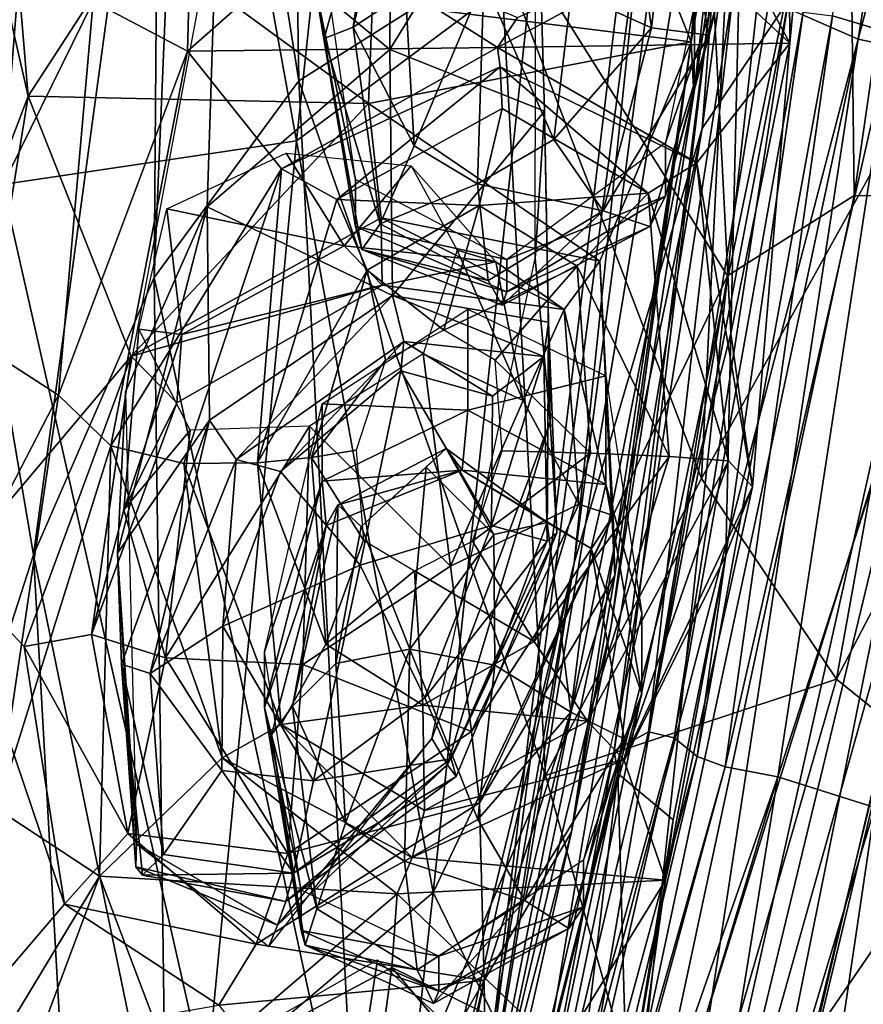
# Model space of a CAD drawing. Extents: x -76 to 76, y -20 to 79.
# Tile 30 of 175: x 0.371 to 0.806, y -17.838 to -17.33. Entities that reach past the tile are written whole.
import ezdxf

# ---------------------------------------------------------------- set-up
doc = ezdxf.new("R2010")
doc.units = 0

msp = doc.modelspace()

# ---------------------------------------------------------------- linework, layer by layer
for points in [[(0.82926, -16.5819, 25.7555), (0.72273, -17.3861, 25.68211), (0.76508, -17.32329, 25.7402)], [(0.82926, -16.5819, 25.7555), (0.77334, -16.72075, 25.58956), (0.72273, -17.3861, 25.68211)], [(0.76508, -17.32329, 25.7402), (0.80316, -17.3401, 25.7409), (0.91419, -16.64011, 25.76877)], [(0.9792, -16.67631, 25.74528), (0.91419, -16.64011, 25.76877), (0.80316, -17.3401, 25.7409)], [(0.85632, -17.35126, 25.69875), (0.9792, -16.67631, 25.74528), (0.80316, -17.3401, 25.7409)], [(0.77334, -16.72075, 25.58956), (0.73547, -16.85335, 25.434), (0.65675, -17.61016, 25.53)], [(0.77334, -16.72075, 25.58956), (0.65675, -17.61016, 25.53), (0.72273, -17.3861, 25.68211)], [(0.71847, -17.36825, 25.49688), (0.7202, -17.24261, 25.44624), (0.78371, -16.79066, 25.53333)], [(0.76372, -17.0697, 25.57154), (0.71847, -17.36825, 25.49688), (0.78371, -16.79066, 25.53333)], [(0.57638, -16.80479, 24.96702), (0.51346, -17.39254, 25.0011), (0.40906, -16.8163, 24.88966)], [(0.51346, -17.39254, 25.0011), (0.57638, -16.80479, 24.96702), (0.63516, -17.30176, 25.07153)], [(0.21237, -16.82165, 24.7789), (0.40906, -16.8163, 24.88966), (0.3618, -17.41501, 24.94119)], [(0.51346, -17.39254, 25.0011), (0.3618, -17.41501, 24.94119), (0.40906, -16.8163, 24.88966)], [(0.88691, -16.82789, 25.44004), (0.80114, -17.42076, 25.40414), (0.79514, -16.91957, 25.3805)], [(0.80114, -17.42076, 25.40414), (0.88691, -16.82789, 25.44004), (0.85591, -17.42177, 25.4406)], [(0.74865, -16.83672, 25.42609), (0.7202, -17.24261, 25.44624), (0.6027, -17.95142, 25.36652)], [(0.73547, -16.85335, 25.434), (0.74865, -16.83672, 25.42609), (0.6027, -17.95142, 25.36652)], [(0.73547, -16.85335, 25.434), (0.6027, -17.95142, 25.36652), (0.65675, -17.61016, 25.53)], [(0.51472, -17.36153, 26.64708), (0.50682, -16.87935, 26.77071), (0.45884, -17.01131, 26.82793)], [(0.51472, -17.36153, 26.64708), (0.61867, -17.29568, 26.56827), (0.50682, -16.87935, 26.77071)], [(0.63516, -17.30176, 25.07153), (0.79514, -16.91957, 25.3805), (0.73578, -17.46217, 25.35246)], [(0.76862, -16.91907, 25.6185), (0.74096, -17.01423, 25.64795), (0.71702, -17.34132, 25.62449)], [(0.76372, -17.0697, 25.57154), (0.76862, -16.91907, 25.6185), (0.71702, -17.34132, 25.62449)], [(0.80114, -17.42076, 25.40414), (0.73578, -17.46217, 25.35246), (0.79514, -16.91957, 25.3805)], [(0.82059, -17.33715, 25.79258), (0.78991, -17.32792, 25.90887), (0.84111, -17.00739, 25.83434)], [(0.43998, -17.46295, 26.73142), (0.51472, -17.36153, 26.64708), (0.45884, -17.01131, 26.82793)], [(0.43998, -17.46295, 26.73142), (0.45884, -17.01131, 26.82793), (0.44254, -17.12949, 26.91173)], [(0.67378, -17.23357, 25.66371), (0.71702, -17.34132, 25.62449), (0.74096, -17.01423, 25.64795)], [(0.85306, -17.33118, 26.26434), (0.89984, -17.02251, 26.31322), (0.73654, -17.27999, 26.46186)], [(0.33088, -17.17618, 25.5433), (0.37504, -17.36943, 25.6317), (0.34958, -17.06693, 25.6324)], [(0.34958, -17.06693, 25.6324), (0.37504, -17.36943, 25.6317), (0.42986, -17.28474, 25.66027)], [(0.71847, -17.36825, 25.49688), (0.76372, -17.0697, 25.57154), (0.71702, -17.34132, 25.62449)], [(0.78824, -17.12382, 26.07487), (0.76784, -17.34216, 26.07225), (0.73516, -17.28088, 26.04874)], [(0.7668, -17.15792, 26.14873), (0.76784, -17.34216, 26.07225), (0.78824, -17.12382, 26.07487)], [(0.37781, -17.6061, 26.82464), (0.44254, -17.12949, 26.91173), (0.32754, -17.31092, 26.96587)], [(0.37781, -17.6061, 26.82464), (0.43998, -17.46295, 26.73142), (0.44254, -17.12949, 26.91173)], [(0.46261, -17.14488, 26.09289), (0.45727, -17.34617, 26.06988), (0.40856, -17.32057, 26.20761)], [(0.5255, -17.28584, 26.04892), (0.45727, -17.34617, 26.06988), (0.46261, -17.14488, 26.09289)], [(0.7668, -17.15792, 26.14873), (0.74154, -17.31747, 26.17873), (0.76784, -17.34216, 26.07225)], [(0.56159, -17.34537, 25.59579), (0.56257, -17.16709, 25.48868), (0.47234, -17.27156, 25.4802)], [(0.56257, -17.16709, 25.48868), (0.56159, -17.34537, 25.59579), (0.63695, -17.22288, 25.48517)], [(0.33088, -17.17618, 25.5433), (0.3099, -17.54061, 25.50682), (0.37504, -17.36943, 25.6317)], [(0.56159, -17.34537, 25.59579), (0.64138, -17.37718, 25.58877), (0.63695, -17.22288, 25.48517)], [(0.63653, -17.45325, 25.46779), (0.63695, -17.22288, 25.48517), (0.64138, -17.37718, 25.58877)], [(0.52766, -17.33965, 25.99004), (0.52263, -17.31001, 26.07077), (0.55791, -17.2304, 25.98623)], [(0.54275, -17.33382, 25.91591), (0.52766, -17.33965, 25.99004), (0.55791, -17.2304, 25.98623)], [(0.5674, -17.23247, 25.90198), (0.54275, -17.33382, 25.91591), (0.55791, -17.2304, 25.98623)], [(0.54275, -17.33382, 25.91591), (0.5674, -17.23247, 25.90198), (0.56962, -17.31597, 25.86287)], [(0.67378, -17.23357, 25.66371), (0.55258, -17.32093, 25.65989), (0.71702, -17.34132, 25.62449)], [(0.7202, -17.24261, 25.44624), (0.71847, -17.36825, 25.49688), (0.6027, -17.95142, 25.36652)], [(0.69663, -17.33412, 25.91524), (0.65522, -17.31536, 25.86304), (0.68313, -17.23955, 25.901)], [(0.69663, -17.33412, 25.91524), (0.68313, -17.23955, 25.901), (0.70717, -17.23954, 25.98443)], [(0.72626, -17.33793, 25.98858), (0.69663, -17.33412, 25.91524), (0.70717, -17.23954, 25.98443)], [(0.73614, -17.29886, 26.06964), (0.73614, -17.23835, 26.15454), (0.70372, -17.39359, 26.15049)], [(0.73614, -17.29886, 26.06964), (0.72626, -17.33793, 25.98858), (0.70717, -17.23954, 25.98443)], [(0.52263, -17.26264, 26.1548), (0.52263, -17.31001, 26.07077), (0.5439, -17.41235, 26.15063)], [(0.46733, -17.42653, 25.58381), (0.47234, -17.27156, 25.4802), (0.42525, -17.522, 25.46159)], [(0.46733, -17.42653, 25.58381), (0.56159, -17.34537, 25.59579), (0.47234, -17.27156, 25.4802)], [(0.32831, -17.48346, 26.34575), (0.34264, -17.28364, 26.3606), (0.40856, -17.32057, 26.20761)], [(0.62744, -17.32875, 26.04849), (0.73516, -17.28088, 26.04874), (0.61709, -17.34431, 26.05165)], [(0.73516, -17.28088, 26.04874), (0.76784, -17.34216, 26.07225), (0.61709, -17.34431, 26.05165)], [(0.73654, -17.27999, 26.46186), (0.61867, -17.29568, 26.56827), (0.72235, -17.56678, 26.37428)], [(0.85306, -17.33118, 26.26434), (0.73654, -17.27999, 26.46186), (0.72235, -17.56678, 26.37428)], [(0.42986, -17.28474, 25.66027), (0.37504, -17.36943, 25.6317), (0.5506, -17.37314, 25.65162)], [(0.55258, -17.32093, 25.65989), (0.42986, -17.28474, 25.66027), (0.5506, -17.37314, 25.65162)], [(0.61709, -17.34431, 26.05165), (0.45727, -17.34617, 26.06988), (0.5255, -17.28584, 26.04892)], [(0.62744, -17.32875, 26.04849), (0.61709, -17.34431, 26.05165), (0.5255, -17.28584, 26.04892)], [(0.61867, -17.29568, 26.56827), (0.51472, -17.36153, 26.64708), (0.6419, -17.71988, 26.43162)], [(0.61867, -17.29568, 26.56827), (0.6419, -17.71988, 26.43162), (0.72235, -17.56678, 26.37428)], [(0.73614, -17.29886, 26.06964), (0.70372, -17.4211, 26.06874), (0.72626, -17.33793, 25.98858)], [(0.70372, -17.4211, 26.06874), (0.73614, -17.29886, 26.06964), (0.70372, -17.39359, 26.15049)], [(0.51346, -17.39254, 25.0011), (0.63516, -17.30176, 25.07153), (0.58402, -17.78034, 25.07208)], [(0.58402, -17.78034, 25.07208), (0.63516, -17.30176, 25.07153), (0.73578, -17.46217, 25.35246)], [(0.31163, -17.81121, 26.84156), (0.37781, -17.6061, 26.82464), (0.32754, -17.31092, 26.96587)], [(0.52263, -17.31001, 26.07077), (0.52766, -17.33965, 25.99004), (0.5439, -17.43666, 26.0691)], [(0.52263, -17.31001, 26.07077), (0.5439, -17.43666, 26.0691), (0.5439, -17.41235, 26.15063)], [(0.56962, -17.31597, 25.86287), (0.61, -17.30956, 25.84542), (0.57413, -17.39506, 25.89069)], [(0.61, -17.30956, 25.84542), (0.60685, -17.41464, 25.88541), (0.57413, -17.39506, 25.89069)], [(0.60685, -17.41464, 25.88541), (0.61, -17.30956, 25.84542), (0.64623, -17.3918, 25.89082)], [(0.61, -17.30956, 25.84542), (0.65522, -17.31536, 25.86304), (0.64623, -17.3918, 25.89082)], [(0.73929, -17.3112, 26.23401), (0.67726, -17.70727, 26.21638), (0.72827, -17.31025, 26.22227)], [(0.67726, -17.70727, 26.21638), (0.67917, -17.719, 26.19357), (0.72827, -17.31025, 26.22227)], [(0.67726, -17.70727, 26.21638), (0.73929, -17.3112, 26.23401), (0.69505, -17.69751, 26.18095)], [(0.72827, -17.31025, 26.22227), (0.67917, -17.719, 26.19357), (0.7375, -17.49193, 26.14262)], [(0.73929, -17.3112, 26.23401), (0.75777, -17.31661, 26.20238), (0.69505, -17.69751, 26.18095)], [(0.74154, -17.31747, 26.17873), (0.72827, -17.31025, 26.22227), (0.7375, -17.49193, 26.14262)], [(0.54275, -17.33382, 25.91591), (0.56962, -17.31597, 25.86287), (0.57413, -17.39506, 25.89069)], [(0.65522, -17.31536, 25.86304), (0.69663, -17.33412, 25.91524), (0.64623, -17.3918, 25.89082)], [(0.75777, -17.31661, 26.20238), (0.76689, -17.32187, 26.14559), (0.69505, -17.69751, 26.18095)], [(0.74154, -17.31747, 26.17873), (0.7375, -17.49193, 26.14262), (0.76784, -17.34216, 26.07225)], [(0.39063, -17.52364, 26.20044), (0.32831, -17.48346, 26.34575), (0.40856, -17.32057, 26.20761)], [(0.39063, -17.52364, 26.20044), (0.40856, -17.32057, 26.20761), (0.45727, -17.34617, 26.06988)], [(0.55258, -17.32093, 25.65989), (0.5506, -17.37314, 25.65162), (0.71702, -17.34132, 25.62449)], [(0.60011, -18.11712, 25.6661), (0.76508, -17.32329, 25.7402), (0.72273, -17.3861, 25.68211)], [(0.76508, -17.32329, 25.7402), (0.60011, -18.11712, 25.6661), (0.80316, -17.3401, 25.7409)], [(0.76689, -17.32187, 26.14559), (0.70819, -17.70056, 26.15158), (0.69505, -17.69751, 26.18095)], [(0.76689, -17.32187, 26.14559), (0.77485, -17.32615, 26.07138), (0.70819, -17.70056, 26.15158)], [(0.77485, -17.32615, 26.07138), (0.72019, -17.71013, 26.1047), (0.70819, -17.70056, 26.15158)], [(0.77485, -17.32615, 26.07138), (0.78991, -17.32792, 25.90887), (0.72019, -17.71013, 26.1047)], [(0.78991, -17.32792, 25.90887), (0.73458, -17.71557, 25.88901), (0.72019, -17.71013, 26.1047)], [(0.78991, -17.32792, 25.90887), (0.82059, -17.33715, 25.79258), (0.73458, -17.71557, 25.88901)], [(0.54275, -17.33382, 25.91591), (0.55657, -17.43524, 25.92968), (0.52766, -17.33965, 25.99004)], [(0.55657, -17.43524, 25.92968), (0.54275, -17.33382, 25.91591), (0.57413, -17.39506, 25.89069)], [(0.69663, -17.33412, 25.91524), (0.67167, -17.42861, 25.92965), (0.64623, -17.3918, 25.89082)], [(0.69663, -17.33412, 25.91524), (0.72626, -17.33793, 25.98858), (0.67167, -17.42861, 25.92965)], [(0.79205, -17.67019, 26.21288), (0.85306, -17.33118, 26.26434), (0.72235, -17.56678, 26.37428)], [(0.85306, -17.33118, 26.26434), (0.79205, -17.67019, 26.21288), (0.93663, -17.39239, 26.04947)], [(0.52766, -17.33965, 25.99004), (0.54707, -17.44846, 25.99347), (0.5439, -17.43666, 26.0691)], [(0.55657, -17.43524, 25.92968), (0.54707, -17.44846, 25.99347), (0.52766, -17.33965, 25.99004)], [(0.72626, -17.33793, 25.98858), (0.6957, -17.43674, 25.9931), (0.67167, -17.42861, 25.92965)], [(0.70372, -17.4211, 26.06874), (0.6957, -17.43674, 25.9931), (0.72626, -17.33793, 25.98858)], [(0.82059, -17.33715, 25.79258), (0.76166, -17.72069, 25.74607), (0.73458, -17.71557, 25.88901)], [(0.82059, -17.33715, 25.79258), (0.87544, -17.36866, 25.7375), (0.76166, -17.72069, 25.74607)], [(0.50573, -17.40687, 26.05012), (0.45727, -17.34617, 26.06988), (0.61709, -17.34431, 26.05165)], [(0.61856, -17.35436, 26.05088), (0.50573, -17.40687, 26.05012), (0.61709, -17.34431, 26.05165)], [(0.66987, -17.45451, 25.66389), (0.71702, -17.34132, 25.62449), (0.5506, -17.37314, 25.65162)], [(0.60011, -18.11712, 25.6661), (0.63599, -18.12379, 25.66543), (0.80316, -17.3401, 25.7409)], [(0.61709, -17.34431, 26.05165), (0.76784, -17.34216, 26.07225), (0.72001, -17.4038, 26.05025)], [(0.61856, -17.35436, 26.05088), (0.61709, -17.34431, 26.05165), (0.72001, -17.4038, 26.05025)], [(0.63599, -18.12379, 25.66543), (0.68392, -18.12165, 25.6274), (0.80316, -17.3401, 25.7409)], [(0.65535, -17.74909, 25.51529), (0.6758, -17.64277, 25.49238), (0.71702, -17.34132, 25.62449)], [(0.67765, -17.61675, 25.59301), (0.65535, -17.74909, 25.51529), (0.71702, -17.34132, 25.62449)], [(0.67765, -17.61675, 25.59301), (0.71702, -17.34132, 25.62449), (0.66987, -17.45451, 25.66389)], [(0.6758, -17.64277, 25.49238), (0.71847, -17.36825, 25.49688), (0.71702, -17.34132, 25.62449)], [(0.68392, -18.12165, 25.6274), (0.85632, -17.35126, 25.69875), (0.80316, -17.3401, 25.7409)], [(0.72001, -17.4038, 26.05025), (0.76784, -17.34216, 26.07225), (0.74865, -17.57097, 26.07638)], [(0.74865, -17.57097, 26.07638), (0.76784, -17.34216, 26.07225), (0.7375, -17.49193, 26.14262)], [(0.4177, -17.54977, 26.08806), (0.39063, -17.52364, 26.20044), (0.45727, -17.34617, 26.06988)], [(0.4177, -17.54977, 26.08806), (0.45727, -17.34617, 26.06988), (0.50573, -17.40687, 26.05012)], [(0.56159, -17.34537, 25.59579), (0.46733, -17.42653, 25.58381), (0.56289, -17.4722, 25.69439)], [(0.56159, -17.34537, 25.59579), (0.56289, -17.4722, 25.69439), (0.64138, -17.37718, 25.58877)], [(0.50573, -17.40687, 26.05012), (0.61856, -17.35436, 26.05088), (0.5342, -17.42283, 26.06024)], [(0.61856, -17.35436, 26.05088), (0.61955, -17.37587, 26.06126), (0.5342, -17.42283, 26.06024)], [(0.61856, -17.35436, 26.05088), (0.72001, -17.4038, 26.05025), (0.69487, -17.41946, 26.0605)], [(0.61955, -17.37587, 26.06126), (0.61856, -17.35436, 26.05088), (0.69487, -17.41946, 26.0605)], [(0.85632, -17.35126, 25.69875), (0.68392, -18.12165, 25.6274), (0.89541, -17.3676, 25.62791)], [(0.51472, -17.36153, 26.64708), (0.43998, -17.46295, 26.73142), (0.54515, -17.94922, 26.47015)], [(0.51472, -17.36153, 26.64708), (0.54515, -17.94922, 26.47015), (0.6419, -17.71988, 26.43162)], [(0.3099, -17.54061, 25.50682), (0.33535, -17.6138, 25.59381), (0.37504, -17.36943, 25.6317)], [(0.42823, -17.50353, 25.66583), (0.37504, -17.36943, 25.6317), (0.33535, -17.6138, 25.59381)], [(0.5506, -17.37314, 25.65162), (0.37504, -17.36943, 25.6317), (0.42823, -17.50353, 25.66583)], [(0.71847, -17.36825, 25.49688), (0.6758, -17.64277, 25.49238), (0.6027, -17.95142, 25.36652)], [(0.68392, -18.12165, 25.6274), (0.71878, -18.11792, 25.56468), (0.89541, -17.3676, 25.62791)], [(0.8913, -17.39826, 25.53244), (0.89541, -17.3676, 25.62791), (0.71878, -18.11792, 25.56468)], [(0.87544, -17.36866, 25.7375), (0.81176, -17.73652, 25.70255), (0.76166, -17.72069, 25.74607)], [(0.5571, -17.43216, 25.67228), (0.5506, -17.37314, 25.65162), (0.42823, -17.50353, 25.66583)], [(0.5571, -17.43216, 25.67228), (0.66987, -17.45451, 25.66389), (0.5506, -17.37314, 25.65162)], [(0.61955, -17.37587, 26.06126), (0.60773, -17.42588, 26.09787), (0.5342, -17.42283, 26.06024)], [(0.56289, -17.4722, 25.69439), (0.6435, -17.48599, 25.68405), (0.64138, -17.37718, 25.58877)], [(0.60773, -17.42588, 26.09787), (0.61955, -17.37587, 26.06126), (0.69487, -17.41946, 26.0605)], [(0.64424, -17.53731, 25.56076), (0.63653, -17.45325, 25.46779), (0.64138, -17.37718, 25.58877)], [(0.64424, -17.53731, 25.56076), (0.64138, -17.37718, 25.58877), (0.6435, -17.48599, 25.68405)], [(0.56027, -18.16032, 25.62212), (0.60011, -18.11712, 25.6661), (0.72273, -17.3861, 25.68211)], [(0.56027, -18.16032, 25.62212), (0.72273, -17.3861, 25.68211), (0.65675, -17.61016, 25.53)], [(0.51346, -17.39254, 25.0011), (0.46676, -17.87968, 25.02817), (0.3618, -17.41501, 24.94119)], [(0.46676, -17.87968, 25.02817), (0.51346, -17.39254, 25.0011), (0.58402, -17.78034, 25.07208)], [(0.55657, -17.43524, 25.92968), (0.57413, -17.39506, 25.89069), (0.60685, -17.41464, 25.88541)], [(0.60685, -17.41464, 25.88541), (0.64623, -17.3918, 25.89082), (0.67167, -17.42861, 25.92965)], [(0.70372, -17.4211, 26.06874), (0.70372, -17.39359, 26.15049), (0.62195, -17.45379, 26.14919)], [(0.79205, -17.67019, 26.21288), (0.86555, -17.72971, 26.00262), (0.93663, -17.39239, 26.04947)], [(0.50812, -17.39889, 25.3883), (0.53797, -17.44673, 25.54785), (0.44662, -17.42752, 25.39974)], [(0.53797, -17.44673, 25.54785), (0.50812, -17.39889, 25.3883), (0.57262, -17.40545, 25.39781)], [(0.71544, -18.11899, 25.48512), (0.8913, -17.39826, 25.53244), (0.71878, -18.11792, 25.56468)], [(0.8913, -17.39826, 25.53244), (0.71544, -18.11899, 25.48512), (0.85591, -17.42177, 25.4406)], [(0.61629, -17.45494, 25.54663), (0.53797, -17.44673, 25.54785), (0.57262, -17.40545, 25.39781)], [(0.61629, -17.45494, 25.54663), (0.57262, -17.40545, 25.39781), (0.59623, -17.44884, 25.43031)], [(0.72001, -17.4038, 26.05025), (0.73625, -17.55757, 26.04843), (0.69487, -17.41946, 26.0605)], [(0.73625, -17.55757, 26.04843), (0.72001, -17.4038, 26.05025), (0.74865, -17.57097, 26.07638)], [(0.45533, -17.559, 26.04778), (0.4177, -17.54977, 26.08806), (0.50573, -17.40687, 26.05012)], [(0.45533, -17.559, 26.04778), (0.50573, -17.40687, 26.05012), (0.49327, -17.55863, 26.05749)], [(0.50573, -17.40687, 26.05012), (0.5342, -17.42283, 26.06024), (0.49327, -17.55863, 26.05749)], [(0.46676, -17.87968, 25.02817), (0.32499, -17.92346, 24.99126), (0.3618, -17.41501, 24.94119)], [(0.62195, -17.45379, 26.14919), (0.5439, -17.41235, 26.15063), (0.5439, -17.43666, 26.0691)], [(0.61226, -17.46458, 25.93436), (0.55657, -17.43524, 25.92968), (0.60685, -17.41464, 25.88541)], [(0.61226, -17.46458, 25.93436), (0.60685, -17.41464, 25.88541), (0.67167, -17.42861, 25.92965)], [(0.65827, -17.45706, 26.09731), (0.60773, -17.42588, 26.09787), (0.69487, -17.41946, 26.0605)], [(0.62195, -17.47037, 26.06849), (0.70372, -17.4211, 26.06874), (0.62195, -17.45379, 26.14919)], [(0.70372, -17.4211, 26.06874), (0.62195, -17.47037, 26.06849), (0.6957, -17.43674, 25.9931)], [(0.65827, -17.45706, 26.09731), (0.69487, -17.41946, 26.0605), (0.70574, -17.55529, 26.05795)], [(0.67887, -17.99197, 25.36348), (0.80114, -17.42076, 25.40414), (0.85591, -17.42177, 25.4406)], [(0.80114, -17.42076, 25.40414), (0.67887, -17.99197, 25.36348), (0.73578, -17.46217, 25.35246)], [(0.73625, -17.55757, 26.04843), (0.70574, -17.55529, 26.05795), (0.69487, -17.41946, 26.0605)], [(0.49327, -17.55863, 26.05749), (0.5342, -17.42283, 26.06024), (0.54993, -17.45916, 26.0971)], [(0.60773, -17.42588, 26.09787), (0.54993, -17.45916, 26.0971), (0.5342, -17.42283, 26.06024)], [(0.60773, -17.42588, 26.09787), (0.58952, -17.49014, 26.1476), (0.54993, -17.45916, 26.0971)], [(0.60773, -17.42588, 26.09787), (0.65827, -17.45706, 26.09731), (0.58952, -17.49014, 26.1476)], [(0.69508, -18.08866, 25.40927), (0.67887, -17.99197, 25.36348), (0.85591, -17.42177, 25.4406)], [(0.71544, -18.11899, 25.48512), (0.69508, -18.08866, 25.40927), (0.85591, -17.42177, 25.4406)], [(0.42106, -17.60527, 25.5548), (0.46733, -17.42653, 25.58381), (0.42525, -17.522, 25.46159)], [(0.46733, -17.42653, 25.58381), (0.42106, -17.60527, 25.5548), (0.46855, -17.53662, 25.67938)], [(0.43206, -17.48973, 25.43007), (0.44662, -17.42752, 25.39974), (0.45434, -17.49249, 25.55017)], [(0.53797, -17.44673, 25.54785), (0.45434, -17.49249, 25.55017), (0.44662, -17.42752, 25.39974)], [(0.46733, -17.42653, 25.58381), (0.46855, -17.53662, 25.67938), (0.56289, -17.4722, 25.69439)], [(0.61226, -17.46458, 25.93436), (0.67167, -17.42861, 25.92965), (0.61953, -17.47721, 25.99461)], [(0.67167, -17.42861, 25.92965), (0.6957, -17.43674, 25.9931), (0.61953, -17.47721, 25.99461)], [(0.5571, -17.43216, 25.67228), (0.42823, -17.50353, 25.66583), (0.55768, -17.46701, 25.65874)], [(0.55657, -17.43524, 25.92968), (0.61226, -17.46458, 25.93436), (0.54707, -17.44846, 25.99347)], [(0.5571, -17.43216, 25.67228), (0.55768, -17.46701, 25.65874), (0.65152, -17.47958, 25.65037)], [(0.66987, -17.45451, 25.66389), (0.5571, -17.43216, 25.67228), (0.65152, -17.47958, 25.65037)], [(0.62195, -17.47037, 26.06849), (0.62195, -17.45379, 26.14919), (0.5439, -17.43666, 26.0691)], [(0.62195, -17.47037, 26.06849), (0.5439, -17.43666, 26.0691), (0.54707, -17.44846, 25.99347)], [(0.62195, -17.47037, 26.06849), (0.61953, -17.47721, 25.99461), (0.6957, -17.43674, 25.9931)], [(0.53797, -17.44673, 25.54785), (0.55768, -17.46701, 25.65874), (0.45434, -17.49249, 25.55017)], [(0.53797, -17.44673, 25.54785), (0.61629, -17.45494, 25.54663), (0.55768, -17.46701, 25.65874)], [(0.61226, -17.46458, 25.93436), (0.61953, -17.47721, 25.99461), (0.54707, -17.44846, 25.99347)], [(0.61953, -17.47721, 25.99461), (0.62195, -17.47037, 26.06849), (0.54707, -17.44846, 25.99347)], [(0.63034, -17.5264, 25.54931), (0.59623, -17.44884, 25.43031), (0.57879, -17.50245, 25.46275)], [(0.63034, -17.5264, 25.54931), (0.61629, -17.45494, 25.54663), (0.59623, -17.44884, 25.43031)], [(0.61629, -17.45494, 25.54663), (0.65152, -17.47958, 25.65037), (0.55768, -17.46701, 25.65874)], [(0.63653, -17.45325, 25.46779), (0.64424, -17.53731, 25.56076), (0.58328, -17.7008, 25.44888)], [(0.61629, -17.45494, 25.54663), (0.63034, -17.5264, 25.54931), (0.65152, -17.47958, 25.65037)], [(0.67684, -17.58581, 25.64288), (0.66987, -17.45451, 25.66389), (0.65152, -17.47958, 25.65037)], [(0.67684, -17.58581, 25.64288), (0.67765, -17.61675, 25.59301), (0.66987, -17.45451, 25.66389)], [(0.52124, -17.55594, 26.09508), (0.49327, -17.55863, 26.05749), (0.54993, -17.45916, 26.0971)], [(0.52124, -17.55594, 26.09508), (0.54993, -17.45916, 26.0971), (0.55928, -17.50568, 26.14734)], [(0.58952, -17.49014, 26.1476), (0.55928, -17.50568, 26.14734), (0.54993, -17.45916, 26.0971)], [(0.65827, -17.45706, 26.09731), (0.61594, -17.50564, 26.14739), (0.58952, -17.49014, 26.1476)], [(0.65827, -17.45706, 26.09731), (0.66515, -17.55367, 26.09535), (0.61594, -17.50564, 26.14739)], [(0.66515, -17.55367, 26.09535), (0.65827, -17.45706, 26.09731), (0.70574, -17.55529, 26.05795)], [(0.43998, -17.46295, 26.73142), (0.37781, -17.6061, 26.82464), (0.44642, -17.93902, 26.63522)], [(0.43998, -17.46295, 26.73142), (0.44642, -17.93902, 26.63522), (0.54515, -17.94922, 26.47015)], [(0.58402, -17.78034, 25.07208), (0.73578, -17.46217, 25.35246), (0.65598, -17.9279, 25.30907)], [(0.67887, -17.99197, 25.36348), (0.65598, -17.9279, 25.30907), (0.73578, -17.46217, 25.35246)], [(0.42823, -17.50353, 25.66583), (0.45167, -17.52773, 25.65431), (0.55768, -17.46701, 25.65874)], [(0.55768, -17.46701, 25.65874), (0.45167, -17.52773, 25.65431), (0.45434, -17.49249, 25.55017)], [(0.56289, -17.4722, 25.69439), (0.46855, -17.53662, 25.67938), (0.48224, -17.55692, 25.75889)], [(0.56874, -17.49609, 25.77596), (0.56289, -17.4722, 25.69439), (0.48224, -17.55692, 25.75889)], [(0.56874, -17.49609, 25.77596), (0.64102, -17.50383, 25.76267), (0.56289, -17.4722, 25.69439)], [(0.64102, -17.50383, 25.76267), (0.6435, -17.48599, 25.68405), (0.56289, -17.4722, 25.69439)], [(0.60174, -17.47926, 26.14939), (0.60174, -17.53145, 26.07641), (0.52674, -17.52826, 26.14821)], [(0.60174, -17.53145, 26.07641), (0.60174, -17.47926, 26.14939), (0.67303, -17.5137, 26.14994)], [(0.63034, -17.5264, 25.54931), (0.65903, -17.58002, 25.63221), (0.65152, -17.47958, 25.65037)], [(0.65903, -17.58002, 25.63221), (0.67684, -17.58581, 25.64288), (0.65152, -17.47958, 25.65037)], [(0.32831, -17.48346, 26.34575), (0.39063, -17.52364, 26.20044), (0.30179, -17.69571, 26.3301)], [(0.64102, -17.50383, 25.76267), (0.64271, -17.59908, 25.7163), (0.6435, -17.48599, 25.68405)], [(0.64271, -17.59908, 25.7163), (0.64771, -17.59479, 25.64613), (0.6435, -17.48599, 25.68405)], [(0.64771, -17.59479, 25.64613), (0.64424, -17.53731, 25.56076), (0.6435, -17.48599, 25.68405)], [(0.42436, -17.58294, 25.55081), (0.43206, -17.48973, 25.43007), (0.45434, -17.49249, 25.55017)], [(0.43206, -17.48973, 25.43007), (0.42436, -17.58294, 25.55081), (0.45853, -17.54172, 25.46046)], [(0.73489, -17.6062, 26.11112), (0.7375, -17.49193, 26.14262), (0.67917, -17.719, 26.19357)], [(0.73489, -17.6062, 26.11112), (0.74865, -17.57097, 26.07638), (0.7375, -17.49193, 26.14262)], [(0.42436, -17.58294, 25.55081), (0.45434, -17.49249, 25.55017), (0.45167, -17.52773, 25.65431)], [(0.56874, -17.49609, 25.77596), (0.48224, -17.55692, 25.75889), (0.5052, -17.56318, 25.78599)], [(0.56717, -17.51116, 25.8134), (0.56874, -17.49609, 25.77596), (0.5052, -17.56318, 25.78599)], [(0.56874, -17.49609, 25.77596), (0.56717, -17.51116, 25.8134), (0.61455, -17.52416, 25.78734)], [(0.64102, -17.50383, 25.76267), (0.56874, -17.49609, 25.77596), (0.61455, -17.52416, 25.78734)], [(0.5929, -17.61198, 25.55236), (0.57879, -17.50245, 25.46275), (0.52017, -17.53968, 25.47208)], [(0.5929, -17.61198, 25.55236), (0.63034, -17.5264, 25.54931), (0.57879, -17.50245, 25.46275)], [(0.37296, -17.65338, 25.6423), (0.42823, -17.50353, 25.66583), (0.33535, -17.6138, 25.59381)], [(0.37296, -17.65338, 25.6423), (0.40766, -17.64715, 25.63404), (0.42823, -17.50353, 25.66583)], [(0.40766, -17.64715, 25.63404), (0.45167, -17.52773, 25.65431), (0.42823, -17.50353, 25.66583)], [(0.54423, -17.55211, 26.14663), (0.52124, -17.55594, 26.09508), (0.55928, -17.50568, 26.14734)], [(0.64271, -17.59908, 25.7163), (0.64102, -17.50383, 25.76267), (0.61396, -17.59104, 25.7634)], [(0.64102, -17.50383, 25.76267), (0.61455, -17.52416, 25.78734), (0.61396, -17.59104, 25.7634)], [(0.66515, -17.55367, 26.09535), (0.61952, -17.55236, 26.14669), (0.61594, -17.50564, 26.14739)], [(0.5462, -17.61149, 25.77959), (0.56717, -17.51116, 25.8134), (0.5052, -17.56318, 25.78599)], [(0.5462, -17.61149, 25.77959), (0.61396, -17.59104, 25.7634), (0.56717, -17.51116, 25.8134)], [(0.61396, -17.59104, 25.7634), (0.61455, -17.52416, 25.78734), (0.56717, -17.51116, 25.8134)], [(0.67303, -17.56982, 26.07534), (0.60174, -17.53145, 26.07641), (0.67303, -17.5137, 26.14994)], [(0.67303, -17.56982, 26.07534), (0.67303, -17.5137, 26.14994), (0.69163, -17.63619, 26.14929)], [(0.42106, -17.60527, 25.5548), (0.42525, -17.522, 25.46159), (0.43097, -17.75526, 25.44454)], [(0.39063, -17.52364, 26.20044), (0.35883, -17.73721, 26.19311), (0.30179, -17.69571, 26.3301)], [(0.39063, -17.52364, 26.20044), (0.4177, -17.54977, 26.08806), (0.35883, -17.73721, 26.19311)], [(0.40766, -17.64715, 25.63404), (0.42436, -17.58294, 25.55081), (0.45167, -17.52773, 25.65431)], [(0.63034, -17.5264, 25.54931), (0.5929, -17.61198, 25.55236), (0.65903, -17.58002, 25.63221)], [(0.49699, -17.65617, 26.14693), (0.52674, -17.52826, 26.14821), (0.52674, -17.56804, 26.0747)], [(0.60174, -17.53145, 26.07641), (0.52674, -17.56804, 26.0747), (0.52674, -17.52826, 26.14821)], [(0.60174, -17.53145, 26.07641), (0.59895, -17.56249, 25.99516), (0.52674, -17.56804, 26.0747)], [(0.60174, -17.53145, 26.07641), (0.67303, -17.56982, 26.07534), (0.59895, -17.56249, 25.99516)], [(0.42106, -17.60527, 25.5548), (0.42318, -17.66243, 25.64124), (0.46855, -17.53662, 25.67938)], [(0.42318, -17.66243, 25.64124), (0.4379, -17.66737, 25.71416), (0.46855, -17.53662, 25.67938)], [(0.4379, -17.66737, 25.71416), (0.48224, -17.55692, 25.75889), (0.46855, -17.53662, 25.67938)], [(0.64424, -17.53731, 25.56076), (0.59131, -17.71444, 25.53127), (0.58328, -17.7008, 25.44888)], [(0.64424, -17.53731, 25.56076), (0.64771, -17.59479, 25.64613), (0.59131, -17.71444, 25.53127)], [(0.42436, -17.58294, 25.55081), (0.44587, -17.65925, 25.55106), (0.45853, -17.54172, 25.46046)], [(0.51673, -17.6626, 25.55226), (0.52017, -17.53968, 25.47208), (0.44587, -17.65925, 25.55106)], [(0.52017, -17.53968, 25.47208), (0.45853, -17.54172, 25.46046), (0.44587, -17.65925, 25.55106)], [(0.51673, -17.6626, 25.55226), (0.5929, -17.61198, 25.55236), (0.52017, -17.53968, 25.47208)], [(0.4177, -17.54977, 26.08806), (0.41185, -17.77184, 26.06488), (0.35883, -17.73721, 26.19311)], [(0.47517, -17.71077, 26.04559), (0.41185, -17.77184, 26.06488), (0.4177, -17.54977, 26.08806)], [(0.45533, -17.559, 26.04778), (0.47517, -17.71077, 26.04559), (0.4177, -17.54977, 26.08806)], [(0.52124, -17.55594, 26.09508), (0.54423, -17.55211, 26.14663), (0.54801, -17.5986, 26.14593)], [(0.59056, -17.55122, 25.89739), (0.53473, -17.5803, 25.90008), (0.59895, -17.56249, 25.99516)], [(0.53473, -17.5803, 25.90008), (0.59056, -17.55122, 25.89739), (0.5468, -17.59146, 25.85009)], [(0.59056, -17.55122, 25.89739), (0.58032, -17.56091, 25.82573), (0.5468, -17.59146, 25.85009)], [(0.58032, -17.56091, 25.82573), (0.59056, -17.55122, 25.89739), (0.6153, -17.59554, 25.85026)], [(0.59056, -17.55122, 25.89739), (0.59895, -17.56249, 25.99516), (0.64268, -17.58937, 25.90011)], [(0.59056, -17.55122, 25.89739), (0.64268, -17.58937, 25.90011), (0.6153, -17.59554, 25.85026)], [(0.61952, -17.55236, 26.14669), (0.66515, -17.55367, 26.09535), (0.60427, -17.599, 26.14598)], [(0.4379, -17.66737, 25.71416), (0.47549, -17.64282, 25.76361), (0.48224, -17.55692, 25.75889)], [(0.47549, -17.64282, 25.76361), (0.5052, -17.56318, 25.78599), (0.48224, -17.55692, 25.75889)], [(0.52124, -17.55594, 26.09508), (0.52853, -17.65215, 26.09313), (0.49327, -17.55863, 26.05749)], [(0.52853, -17.65215, 26.09313), (0.52124, -17.55594, 26.09508), (0.54801, -17.5986, 26.14593)], [(0.66515, -17.55367, 26.09535), (0.63605, -17.65084, 26.09333), (0.60427, -17.599, 26.14598)], [(0.66515, -17.55367, 26.09535), (0.70574, -17.55529, 26.05795), (0.63605, -17.65084, 26.09333)], [(0.70574, -17.55529, 26.05795), (0.66349, -17.69197, 26.05528), (0.63605, -17.65084, 26.09333)], [(0.70574, -17.55529, 26.05795), (0.73625, -17.55757, 26.04843), (0.66349, -17.69197, 26.05528)], [(0.73625, -17.55757, 26.04843), (0.68227, -17.71169, 26.04644), (0.66349, -17.69197, 26.05528)], [(0.73625, -17.55757, 26.04843), (0.74865, -17.57097, 26.07638), (0.68227, -17.71169, 26.04644)], [(0.45533, -17.559, 26.04778), (0.49327, -17.55863, 26.05749), (0.50545, -17.69359, 26.05484)], [(0.47517, -17.71077, 26.04559), (0.45533, -17.559, 26.04778), (0.50545, -17.69359, 26.05484)], [(0.47549, -17.64282, 25.76361), (0.5462, -17.61149, 25.77959), (0.5052, -17.56318, 25.78599)], [(0.52853, -17.65215, 26.09313), (0.50545, -17.69359, 26.05484), (0.49327, -17.55863, 26.05749)], [(0.59895, -17.56249, 25.99516), (0.52874, -17.59099, 25.99429), (0.52674, -17.56804, 26.0747)], [(0.53473, -17.5803, 25.90008), (0.52874, -17.59099, 25.99429), (0.59895, -17.56249, 25.99516)], [(0.58032, -17.56091, 25.82573), (0.57195, -17.65485, 25.82283), (0.5468, -17.59146, 25.85009)], [(0.57195, -17.65485, 25.82283), (0.58032, -17.56091, 25.82573), (0.6153, -17.59554, 25.85026)], [(0.67303, -17.56982, 26.07534), (0.66544, -17.60276, 25.99423), (0.59895, -17.56249, 25.99516)], [(0.59895, -17.56249, 25.99516), (0.66544, -17.60276, 25.99423), (0.64268, -17.58937, 25.90011)], [(0.49699, -17.68483, 26.07011), (0.49699, -17.65617, 26.14693), (0.52674, -17.56804, 26.0747)], [(0.49699, -17.68483, 26.07011), (0.52674, -17.56804, 26.0747), (0.52874, -17.59099, 25.99429)], [(0.79205, -17.67019, 26.21288), (0.72235, -17.56678, 26.37428), (0.6419, -17.71988, 26.43162)], [(0.67303, -17.56982, 26.07534), (0.69163, -17.67789, 26.0716), (0.66544, -17.60276, 25.99423)], [(0.69163, -17.67789, 26.0716), (0.67303, -17.56982, 26.07534), (0.69163, -17.63619, 26.14929)], [(0.74865, -17.57097, 26.07638), (0.70384, -17.77396, 26.06408), (0.68227, -17.71169, 26.04644)], [(0.74865, -17.57097, 26.07638), (0.73489, -17.6062, 26.11112), (0.70384, -17.77396, 26.06408)], [(0.42436, -17.58294, 25.55081), (0.40766, -17.64715, 25.63404), (0.44587, -17.65925, 25.55106)], [(0.51137, -17.68413, 25.90789), (0.53473, -17.5803, 25.90008), (0.53371, -17.66212, 25.84392)], [(0.53473, -17.5803, 25.90008), (0.51137, -17.68413, 25.90789), (0.52874, -17.59099, 25.99429)], [(0.53473, -17.5803, 25.90008), (0.5468, -17.59146, 25.85009), (0.53371, -17.66212, 25.84392)], [(0.5929, -17.61198, 25.55236), (0.60368, -17.69725, 25.61451), (0.65903, -17.58002, 25.63221)], [(0.67684, -17.58581, 25.64288), (0.65903, -17.58002, 25.63221), (0.60368, -17.69725, 25.61451)], [(0.60784, -17.73401, 25.62172), (0.67684, -17.58581, 25.64288), (0.60368, -17.69725, 25.61451)], [(0.67684, -17.58581, 25.64288), (0.60784, -17.73401, 25.62172), (0.67765, -17.61675, 25.59301)], [(0.50058, -17.69899, 25.99114), (0.49699, -17.68483, 26.07011), (0.52874, -17.59099, 25.99429)], [(0.51137, -17.68413, 25.90789), (0.50058, -17.69899, 25.99114), (0.52874, -17.59099, 25.99429)], [(0.57195, -17.65485, 25.82283), (0.53371, -17.66212, 25.84392), (0.5468, -17.59146, 25.85009)], [(0.61396, -17.59104, 25.7634), (0.5462, -17.61149, 25.77959), (0.57966, -17.67996, 25.71502)], [(0.64271, -17.59908, 25.7163), (0.61396, -17.59104, 25.7634), (0.57966, -17.67996, 25.71502)], [(0.61578, -17.663, 25.84443), (0.6153, -17.59554, 25.85026), (0.64268, -17.58937, 25.90011)], [(0.65489, -17.68727, 25.90854), (0.61578, -17.663, 25.84443), (0.64268, -17.58937, 25.90011)], [(0.65489, -17.68727, 25.90854), (0.64268, -17.58937, 25.90011), (0.66544, -17.60276, 25.99423)], [(0.52853, -17.65215, 26.09313), (0.54801, -17.5986, 26.14593), (0.57423, -17.61433, 26.14573)], [(0.61578, -17.663, 25.84443), (0.57195, -17.65485, 25.82283), (0.6153, -17.59554, 25.85026)], [(0.57423, -17.61433, 26.14573), (0.60427, -17.599, 26.14598), (0.63605, -17.65084, 26.09333)], [(0.64771, -17.59479, 25.64613), (0.5958, -17.7205, 25.60699), (0.59131, -17.71444, 25.53127)], [(0.64271, -17.59908, 25.7163), (0.5932, -17.71141, 25.66939), (0.64771, -17.59479, 25.64613)], [(0.5932, -17.71141, 25.66939), (0.5958, -17.7205, 25.60699), (0.64771, -17.59479, 25.64613)], [(0.5932, -17.71141, 25.66939), (0.64271, -17.59908, 25.7163), (0.57966, -17.67996, 25.71502)], [(0.68244, -17.70109, 25.99199), (0.65489, -17.68727, 25.90854), (0.66544, -17.60276, 25.99423)], [(0.69163, -17.67789, 26.0716), (0.68244, -17.70109, 25.99199), (0.66544, -17.60276, 25.99423)], [(0.37781, -17.6061, 26.82464), (0.31163, -17.81121, 26.84156), (0.39595, -17.93201, 26.77456)], [(0.37781, -17.6061, 26.82464), (0.39595, -17.93201, 26.77456), (0.44642, -17.93902, 26.63522)], [(0.42106, -17.60527, 25.5548), (0.43059, -17.76702, 25.52728), (0.42318, -17.66243, 25.64124)], [(0.43059, -17.76702, 25.52728), (0.42106, -17.60527, 25.5548), (0.43097, -17.75526, 25.44454)], [(0.70778, -17.74284, 26.11411), (0.73489, -17.6062, 26.11112), (0.67917, -17.719, 26.19357)], [(0.73489, -17.6062, 26.11112), (0.70778, -17.74284, 26.11411), (0.70384, -17.77396, 26.06408)], [(0.33535, -17.6138, 25.59381), (0.32771, -17.86352, 25.57764), (0.39367, -17.78633, 25.61892)], [(0.37296, -17.65338, 25.6423), (0.33535, -17.6138, 25.59381), (0.39367, -17.78633, 25.61892)], [(0.50046, -18.30879, 25.50598), (0.65675, -17.61016, 25.53), (0.45213, -18.45181, 25.40452)], [(0.65675, -17.61016, 25.53), (0.6027, -17.95142, 25.36652), (0.45213, -18.45181, 25.40452)], [(0.5462, -17.61149, 25.77959), (0.47549, -17.64282, 25.76361), (0.52228, -17.7227, 25.7136)], [(0.50046, -18.30879, 25.50598), (0.56027, -18.16032, 25.62212), (0.65675, -17.61016, 25.53)], [(0.5929, -17.61198, 25.55236), (0.51673, -17.6626, 25.55226), (0.60368, -17.69725, 25.61451)], [(0.5462, -17.61149, 25.77959), (0.52228, -17.7227, 25.7136), (0.57966, -17.67996, 25.71502)], [(0.57865, -17.68373, 26.09256), (0.52853, -17.65215, 26.09313), (0.57423, -17.61433, 26.14573)], [(0.57865, -17.68373, 26.09256), (0.57423, -17.61433, 26.14573), (0.63605, -17.65084, 26.09333)], [(0.60784, -17.73401, 25.62172), (0.61029, -17.82571, 25.58041), (0.67765, -17.61675, 25.59301)], [(0.65535, -17.74909, 25.51529), (0.67765, -17.61675, 25.59301), (0.61029, -17.82571, 25.58041)], [(0.69163, -17.67789, 26.0716), (0.69163, -17.63619, 26.14929), (0.66157, -17.76367, 26.14806)], [(0.47549, -17.64282, 25.76361), (0.4379, -17.66737, 25.71416), (0.4749, -17.71731, 25.7156)], [(0.47549, -17.64282, 25.76361), (0.4749, -17.71731, 25.7156), (0.52228, -17.7227, 25.7136)], [(0.6758, -17.64277, 25.49238), (0.65535, -17.74909, 25.51529), (0.6027, -17.95142, 25.36652)], [(0.40766, -17.64715, 25.63404), (0.37296, -17.65338, 25.6423), (0.42648, -17.7498, 25.61333)], [(0.40766, -17.64715, 25.63404), (0.42648, -17.7498, 25.61333), (0.44587, -17.65925, 25.55106)], [(0.37296, -17.65338, 25.6423), (0.39367, -17.78633, 25.61892), (0.42648, -17.7498, 25.61333)], [(0.52853, -17.65215, 26.09313), (0.57865, -17.68373, 26.09256), (0.50545, -17.69359, 26.05484)], [(0.53371, -17.66212, 25.84392), (0.57195, -17.65485, 25.82283), (0.53868, -17.74457, 25.87109)], [(0.57195, -17.65485, 25.82283), (0.56917, -17.76421, 25.86262), (0.53868, -17.74457, 25.87109)], [(0.56917, -17.76421, 25.86262), (0.57195, -17.65485, 25.82283), (0.60691, -17.74267, 25.87167)], [(0.57195, -17.65485, 25.82283), (0.61578, -17.663, 25.84443), (0.60691, -17.74267, 25.87167)], [(0.57865, -17.68373, 26.09256), (0.63605, -17.65084, 26.09333), (0.66349, -17.69197, 26.05528)], [(0.44587, -17.65925, 25.55106), (0.42648, -17.7498, 25.61333), (0.509, -17.76017, 25.60751)], [(0.51673, -17.6626, 25.55226), (0.44587, -17.65925, 25.55106), (0.509, -17.76017, 25.60751)], [(0.49699, -17.65617, 26.14693), (0.49699, -17.68483, 26.07011), (0.5159, -17.77907, 26.14624)], [(0.4379, -17.66737, 25.71416), (0.42318, -17.66243, 25.64124), (0.44476, -17.76074, 25.66998)], [(0.43059, -17.76702, 25.52728), (0.43394, -17.77132, 25.60433), (0.42318, -17.66243, 25.64124)], [(0.42318, -17.66243, 25.64124), (0.43394, -17.77132, 25.60433), (0.44476, -17.76074, 25.66998)], [(0.51673, -17.6626, 25.55226), (0.509, -17.76017, 25.60751), (0.60368, -17.69725, 25.61451)], [(0.51137, -17.68413, 25.90789), (0.53371, -17.66212, 25.84392), (0.53868, -17.74457, 25.87109)], [(0.61578, -17.663, 25.84443), (0.65489, -17.68727, 25.90854), (0.60691, -17.74267, 25.87167)], [(0.4379, -17.66737, 25.71416), (0.44476, -17.76074, 25.66998), (0.4749, -17.71731, 25.7156)], [(0.70912, -17.95782, 26.19685), (0.79205, -17.67019, 26.21288), (0.6419, -17.71988, 26.43162)], [(0.79205, -17.67019, 26.21288), (0.70912, -17.95782, 26.19685), (0.86555, -17.72971, 26.00262)], [(0.5932, -17.71141, 25.66939), (0.57966, -17.67996, 25.71502), (0.52228, -17.7227, 25.7136)], [(0.69163, -17.67789, 26.0716), (0.66157, -17.7877, 26.06749), (0.68244, -17.70109, 25.99199)], [(0.66157, -17.7877, 26.06749), (0.69163, -17.67789, 26.0716), (0.66157, -17.76367, 26.14806)], [(0.49699, -17.68483, 26.07011), (0.50058, -17.69899, 25.99114), (0.5159, -17.79989, 26.06589)], [(0.49699, -17.68483, 26.07011), (0.5159, -17.79989, 26.06589), (0.5159, -17.77907, 26.14624)], [(0.51137, -17.68413, 25.90789), (0.52389, -17.78874, 25.91586), (0.50058, -17.69899, 25.99114)], [(0.57865, -17.68373, 26.09256), (0.57946, -17.73805, 26.05418), (0.50545, -17.69359, 26.05484)], [(0.52389, -17.78874, 25.91586), (0.51137, -17.68413, 25.90789), (0.53868, -17.74457, 25.87109)], [(0.57946, -17.73805, 26.05418), (0.57865, -17.68373, 26.09256), (0.66349, -17.69197, 26.05528)], [(0.65489, -17.68727, 25.90854), (0.63122, -17.78438, 25.91681), (0.60691, -17.74267, 25.87167)], [(0.65489, -17.68727, 25.90854), (0.68244, -17.70109, 25.99199), (0.63122, -17.78438, 25.91681)], [(0.57303, -17.76221, 26.04532), (0.47517, -17.71077, 26.04559), (0.50545, -17.69359, 26.05484)], [(0.57946, -17.73805, 26.05418), (0.57303, -17.76221, 26.04532), (0.50545, -17.69359, 26.05484)], [(0.57946, -17.73805, 26.05418), (0.66349, -17.69197, 26.05528), (0.68227, -17.71169, 26.04644)], [(0.50058, -17.69899, 25.99114), (0.5179, -17.80751, 25.9882), (0.5159, -17.79989, 26.06589)], [(0.52389, -17.78874, 25.91586), (0.5179, -17.80751, 25.9882), (0.50058, -17.69899, 25.99114)], [(0.60784, -17.73401, 25.62172), (0.60368, -17.69725, 25.61451), (0.509, -17.76017, 25.60751)], [(0.61295, -18.04527, 26.14707), (0.69505, -17.69751, 26.18095), (0.70819, -17.70056, 26.15158)], [(0.67726, -17.70727, 26.21638), (0.69505, -17.69751, 26.18095), (0.61295, -18.04527, 26.14707)], [(0.62857, -18.04565, 26.0774), (0.61295, -18.04527, 26.14707), (0.70819, -17.70056, 26.15158)], [(0.62857, -18.04565, 26.0774), (0.70819, -17.70056, 26.15158), (0.72019, -17.71013, 26.1047)], [(0.50371, -17.79721, 25.51977), (0.49921, -17.80816, 25.44071), (0.58328, -17.7008, 25.44888)], [(0.59131, -17.71444, 25.53127), (0.50371, -17.79721, 25.51977), (0.58328, -17.7008, 25.44888)], [(0.68244, -17.70109, 25.99199), (0.65398, -17.79889, 25.98954), (0.63122, -17.78438, 25.91681)], [(0.66157, -17.7877, 26.06749), (0.65398, -17.79889, 25.98954), (0.68244, -17.70109, 25.99199)], [(0.5654, -17.78095, 26.04842), (0.41185, -17.77184, 26.06488), (0.47517, -17.71077, 26.04559)], [(0.57303, -17.76221, 26.04532), (0.5654, -17.78095, 26.04842), (0.47517, -17.71077, 26.04559)], [(0.58468, -18.10104, 26.19023), (0.67726, -17.70727, 26.21638), (0.61295, -18.04527, 26.14707)], [(0.67726, -17.70727, 26.21638), (0.58468, -18.10104, 26.19023), (0.67917, -17.719, 26.19357)], [(0.63405, -18.07202, 25.98526), (0.62857, -18.04565, 26.0774), (0.72019, -17.71013, 26.1047)], [(0.63405, -18.07202, 25.98526), (0.72019, -17.71013, 26.1047), (0.73458, -17.71557, 25.88901)], [(0.50371, -17.79721, 25.51977), (0.59131, -17.71444, 25.53127), (0.50801, -17.78502, 25.59298)], [(0.59131, -17.71444, 25.53127), (0.5958, -17.7205, 25.60699), (0.50801, -17.78502, 25.59298)], [(0.51187, -17.77036, 25.6545), (0.5932, -17.71141, 25.66939), (0.52228, -17.7227, 25.7136)], [(0.5932, -17.71141, 25.66939), (0.51187, -17.77036, 25.6545), (0.5958, -17.7205, 25.60699)], [(0.57303, -17.76221, 26.04532), (0.57946, -17.73805, 26.05418), (0.68227, -17.71169, 26.04644)], [(0.57303, -17.76221, 26.04532), (0.68227, -17.71169, 26.04644), (0.70384, -17.77396, 26.06408)], [(0.63193, -18.09272, 25.84161), (0.73458, -17.71557, 25.88901), (0.76166, -17.72069, 25.74607)], [(0.63193, -18.09272, 25.84161), (0.63405, -18.07202, 25.98526), (0.73458, -17.71557, 25.88901)], [(0.44476, -17.76074, 25.66998), (0.51187, -17.77036, 25.6545), (0.4749, -17.71731, 25.7156)], [(0.51187, -17.77036, 25.6545), (0.52228, -17.7227, 25.7136), (0.4749, -17.71731, 25.7156)], [(0.51187, -17.77036, 25.6545), (0.50801, -17.78502, 25.59298), (0.5958, -17.7205, 25.60699)], [(0.70912, -17.95782, 26.19685), (0.6419, -17.71988, 26.43162), (0.54515, -17.94922, 26.47015)], [(0.58468, -18.10104, 26.19023), (0.5662, -18.16483, 26.19339), (0.67917, -17.719, 26.19357)], [(0.5662, -18.16483, 26.19339), (0.57991, -18.18812, 26.15076), (0.67917, -17.719, 26.19357)], [(0.57991, -18.18812, 26.15076), (0.64614, -17.99348, 26.12603), (0.67917, -17.719, 26.19357)], [(0.64545, -18.10686, 25.7353), (0.63193, -18.09272, 25.84161), (0.76166, -17.72069, 25.74607)], [(0.69789, -18.1157, 25.69293), (0.64545, -18.10686, 25.7353), (0.76166, -17.72069, 25.74607)], [(0.64614, -17.99348, 26.12603), (0.68393, -17.89013, 26.1034), (0.67917, -17.719, 26.19357)], [(0.68393, -17.89013, 26.1034), (0.70778, -17.74284, 26.11411), (0.67917, -17.719, 26.19357)], [(0.81176, -17.73652, 25.70255), (0.69789, -18.1157, 25.69293), (0.76166, -17.72069, 25.74607)], [(0.70912, -17.95782, 26.19685), (0.77247, -18.06608, 25.96934), (0.86555, -17.72971, 26.00262)], [(0.88338, -17.75306, 25.82545), (0.86555, -17.72971, 26.00262), (0.77247, -18.06608, 25.96934)], [(0.4927, -17.80703, 25.6129), (0.60784, -17.73401, 25.62172), (0.509, -17.76017, 25.60751)], [(0.60784, -17.73401, 25.62172), (0.4927, -17.80703, 25.6129), (0.61029, -17.82571, 25.58041)], [(0.29393, -17.96712, 26.18599), (0.35883, -17.73721, 26.19311), (0.41185, -17.77184, 26.06488)], [(0.69789, -18.1157, 25.69293), (0.81176, -17.73652, 25.70255), (0.7554, -18.11717, 25.69662)], [(0.81176, -17.73652, 25.70255), (0.86048, -17.75108, 25.70779), (0.7554, -18.11717, 25.69662)], [(0.52389, -17.78874, 25.91586), (0.53868, -17.74457, 25.87109), (0.56917, -17.76421, 25.86262)], [(0.56917, -17.76421, 25.86262), (0.60691, -17.74267, 25.87167), (0.63122, -17.78438, 25.91681)], [(0.70778, -17.74284, 26.11411), (0.68393, -17.89013, 26.1034), (0.70384, -17.77396, 26.06408)], [(0.39367, -17.78633, 25.61892), (0.4927, -17.80703, 25.6129), (0.42648, -17.7498, 25.61333)], [(0.4927, -17.80703, 25.6129), (0.509, -17.76017, 25.60751), (0.42648, -17.7498, 25.61333)], [(0.65535, -17.74909, 25.51529), (0.61184, -17.9413, 25.47652), (0.6027, -17.95142, 25.36652)], [(0.61184, -17.9413, 25.47652), (0.65535, -17.74909, 25.51529), (0.61029, -17.82571, 25.58041)], [(0.78407, -18.10997, 25.80523), (0.7554, -18.11717, 25.69662), (0.86048, -17.75108, 25.70779)], [(0.88338, -17.75306, 25.82545), (0.78407, -18.10997, 25.80523), (0.86048, -17.75108, 25.70779)], [(0.50371, -17.79721, 25.51977), (0.43059, -17.76702, 25.52728), (0.43097, -17.75526, 25.44454)], [(0.49921, -17.80816, 25.44071), (0.50371, -17.79721, 25.51977), (0.43097, -17.75526, 25.44454)], [(0.78407, -18.10997, 25.80523), (0.88338, -17.75306, 25.82545), (0.77247, -18.06608, 25.96934)], [(0.51187, -17.77036, 25.6545), (0.44476, -17.76074, 25.66998), (0.43394, -17.77132, 25.60433)], [(0.5757, -17.82018, 25.91904), (0.52389, -17.78874, 25.91586), (0.56917, -17.76421, 25.86262)], [(0.5654, -17.78095, 26.04842), (0.57303, -17.76221, 26.04532), (0.70384, -17.77396, 26.06408)], [(0.5757, -17.82018, 25.91904), (0.56917, -17.76421, 25.86262), (0.63122, -17.78438, 25.91681)], [(0.66157, -17.7877, 26.06749), (0.66157, -17.76367, 26.14806), (0.58688, -17.8131, 26.14683)], [(0.50371, -17.79721, 25.51977), (0.50801, -17.78502, 25.59298), (0.43059, -17.76702, 25.52728)], [(0.50801, -17.78502, 25.59298), (0.43394, -17.77132, 25.60433), (0.43059, -17.76702, 25.52728)], [(0.50801, -17.78502, 25.59298), (0.51187, -17.77036, 25.6545), (0.43394, -17.77132, 25.60433)], [(0.32416, -18.00635, 26.08054), (0.29393, -17.96712, 26.18599), (0.41185, -17.77184, 26.06488)], [(0.32416, -18.00635, 26.08054), (0.41185, -17.77184, 26.06488), (0.45206, -17.87826, 26.04476)], [(0.45206, -17.87826, 26.04476), (0.41185, -17.77184, 26.06488), (0.5654, -17.78095, 26.04842)], [(0.5654, -17.78095, 26.04842), (0.70384, -17.77396, 26.06408), (0.64965, -17.86189, 26.04531)], [(0.64965, -17.86189, 26.04531), (0.70384, -17.77396, 26.06408), (0.67674, -17.96743, 26.0697)], [(0.68393, -17.89013, 26.1034), (0.67674, -17.96743, 26.0697), (0.70384, -17.77396, 26.06408)], [(0.56262, -17.81903, 26.04588), (0.45206, -17.87826, 26.04476), (0.5654, -17.78095, 26.04842)], [(0.46676, -17.87968, 25.02817), (0.58402, -17.78034, 25.07208), (0.5469, -18.11344, 25.10784)], [(0.58688, -17.8131, 26.14683), (0.5159, -17.77907, 26.14624), (0.5159, -17.79989, 26.06589)], [(0.5469, -18.11344, 25.10784), (0.58402, -17.78034, 25.07208), (0.65598, -17.9279, 25.30907)], [(0.56262, -17.81903, 26.04588), (0.5654, -17.78095, 26.04842), (0.64965, -17.86189, 26.04531)], [(0.39367, -17.78633, 25.61892), (0.32771, -17.86352, 25.57764), (0.47341, -17.83844, 25.59776)], [(0.4927, -17.80703, 25.6129), (0.39367, -17.78633, 25.61892), (0.47341, -17.83844, 25.59776)], [(0.5757, -17.82018, 25.91904), (0.63122, -17.78438, 25.91681), (0.58408, -17.83758, 25.98797)], [(0.63122, -17.78438, 25.91681), (0.65398, -17.79889, 25.98954), (0.58408, -17.83758, 25.98797)], [(0.52389, -17.78874, 25.91586), (0.5757, -17.82018, 25.91904), (0.5179, -17.80751, 25.9882)], [(0.58688, -17.83127, 26.0653), (0.66157, -17.7877, 26.06749), (0.58688, -17.8131, 26.14683)], [(0.66157, -17.7877, 26.06749), (0.58688, -17.83127, 26.0653), (0.65398, -17.79889, 25.98954)], [(0.58688, -17.83127, 26.0653), (0.58688, -17.8131, 26.14683), (0.5159, -17.79989, 26.06589)], [(0.58688, -17.83127, 26.0653), (0.5159, -17.79989, 26.06589), (0.5179, -17.80751, 25.9882)], [(0.58688, -17.83127, 26.0653), (0.58408, -17.83758, 25.98797), (0.65398, -17.79889, 25.98954)], [(0.4927, -17.80703, 25.6129), (0.47341, -17.83844, 25.59776), (0.61029, -17.82571, 25.58041)], [(0.31163, -17.81121, 26.84156), (0.36768, -18.21673, 26.72459), (0.39595, -17.93201, 26.77456)], [(0.5757, -17.82018, 25.91904), (0.58408, -17.83758, 25.98797), (0.5179, -17.80751, 25.9882)], [(0.58408, -17.83758, 25.98797), (0.58688, -17.83127, 26.0653), (0.5179, -17.80751, 25.9882)], [(0.55514, -17.81512, 26.14235), (0.54093, -17.90783, 26.02359), (0.47036, -17.86383, 26.13927)], [(0.54093, -17.90783, 26.02359), (0.55514, -17.81512, 26.14235), (0.6172, -17.87268, 26.14637)], [(0.56262, -17.81903, 26.04588), (0.55748, -17.85664, 26.054), (0.45206, -17.87826, 26.04476)], [(0.55748, -17.85664, 26.054), (0.56262, -17.81903, 26.04588), (0.62079, -17.88793, 26.05371)], [(0.56262, -17.81903, 26.04588), (0.64965, -17.86189, 26.04531), (0.62079, -17.88793, 26.05371)], [(0.54834, -17.93317, 25.58758), (0.61029, -17.82571, 25.58041), (0.47341, -17.83844, 25.59776)], [(0.54206, -18.11906, 25.56656), (0.55632, -18.10841, 25.52882), (0.61029, -17.82571, 25.58041)], [(0.54834, -17.93317, 25.58758), (0.54206, -18.11906, 25.56656), (0.61029, -17.82571, 25.58041)], [(0.61184, -17.9413, 25.47652), (0.61029, -17.82571, 25.58041), (0.55632, -18.10841, 25.52882)]]:
    msp.add_3dface(points)

doc.saveas('drawing.dxf')
